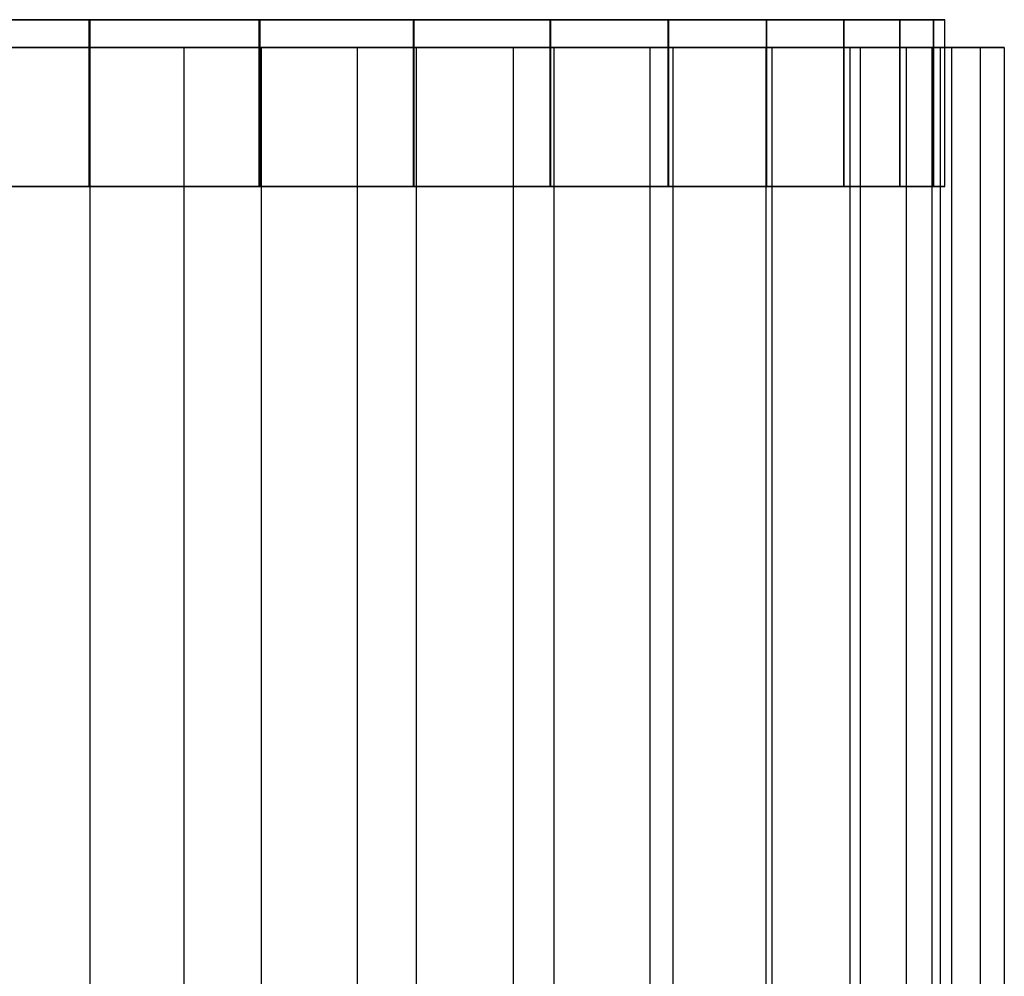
# Model space of a CAD drawing. Extents: x 0.1 to 11.9, y 0 to 2.7.
# Tile 19 of 20: x 7.9 to 9.3, y 1.4 to 2.7. Entities that reach past the tile are written whole.
import ezdxf

# ---------------------------------------------------------------- set-up
doc = ezdxf.new("R2010")
doc.units = 0
doc.header["$MEASUREMENT"] = 0
doc.layers.get('0').update_dxf_attribs({"color": 13, "linetype": 'CONTINUOUS'})

# ---------------------------------------------------------------- blocks, each defined once
blk = doc.blocks.new('ARIA_XL_STL')
at = {"color": 0}
for p, q in [((7.7499, 2.7437, 3.2393), (8.0107, 2.7437, 3.4292)), ((7.7499, 2.7437, 3.2393), (8.0107, 2.7437, 3.4292)), ((8.0121, 2.7437, 8.4988), (7.7515, 2.7437, 8.6889)), ((8.0121, 2.7437, 8.4988), (7.7515, 2.7437, 8.6889)), ((8.0107, 2.5075, 3.4292), (8.0107, 2.7437, 3.4292)), ((8.0107, 2.7437, 3.4292), (8.2514, 2.7437, 3.644)), ((8.0107, 2.5075, 3.4292), (8.0107, 2.7437, 3.4292)), ((8.0107, 2.7437, 3.4292), (8.2514, 2.7437, 3.644)), ((8.0121, 2.5075, 8.4988), (8.0121, 2.7437, 8.4988)), ((8.2527, 2.7437, 8.2839), (8.0121, 2.7437, 8.4988)), ((8.0121, 2.5075, 8.4988), (8.0121, 2.7437, 8.4988)), ((8.2527, 2.7437, 8.2839), (8.0121, 2.7437, 8.4988)), ((8.2514, 2.5075, 3.644), (8.2514, 2.7437, 3.644)), ((8.2514, 2.7437, 3.644), (8.4697, 2.7437, 3.8815)), ((8.2514, 2.5075, 3.644), (8.2514, 2.7437, 3.644)), ((8.2514, 2.7437, 3.644), (8.4697, 2.7437, 3.8815)), ((8.2527, 2.5075, 8.2839), (8.2527, 2.7437, 8.2839)), ((8.4709, 2.7437, 8.0462), (8.2527, 2.7437, 8.2839)), ((8.2527, 2.5075, 8.2839), (8.2527, 2.7437, 8.2839)), ((8.4709, 2.7437, 8.0462), (8.2527, 2.7437, 8.2839)), ((8.4697, 2.5075, 3.8815), (8.4697, 2.7437, 3.8815)), ((8.4697, 2.7437, 3.8815), (8.6634, 2.7437, 4.1394)), ((8.4697, 2.5075, 3.8815), (8.4697, 2.7437, 3.8815)), ((8.4697, 2.7437, 3.8815), (8.6634, 2.7437, 4.1394)), ((8.4709, 2.5075, 8.0462), (8.4709, 2.7437, 8.0462)), ((8.6644, 2.7437, 7.7882), (8.4709, 2.7437, 8.0462)), ((8.4709, 2.5075, 8.0462), (8.4709, 2.7437, 8.0462)), ((8.6644, 2.7437, 7.7882), (8.4709, 2.7437, 8.0462)), ((8.6634, 2.5075, 4.1394), (8.6634, 2.7437, 4.1394)), ((8.6634, 2.7437, 4.1394), (8.8307, 2.7437, 4.4153)), ((8.6634, 2.5075, 4.1394), (8.6634, 2.7437, 4.1394)), ((8.6634, 2.7437, 4.1394), (8.8307, 2.7437, 4.4153)), ((8.6644, 2.5075, 7.7882), (8.6644, 2.7437, 7.7882)), ((8.8315, 2.7437, 7.5122), (8.6644, 2.7437, 7.7882)), ((8.6644, 2.5075, 7.7882), (8.6644, 2.7437, 7.7882)), ((8.8315, 2.7437, 7.5122), (8.6644, 2.7437, 7.7882)), ((8.8307, 2.5075, 4.4153), (8.8307, 2.7437, 4.4153)), ((8.8307, 2.7437, 4.4153), (8.9698, 2.7437, 4.7063)), ((8.8307, 2.5075, 4.4153), (8.8307, 2.7437, 4.4153)), ((8.8307, 2.7437, 4.4153), (8.9698, 2.7437, 4.7063)), ((8.8315, 2.5075, 7.5122), (8.8315, 2.7437, 7.5122)), ((8.9705, 2.7437, 7.2211), (8.8315, 2.7437, 7.5122)), ((8.8315, 2.5075, 7.5122), (8.8315, 2.7437, 7.5122)), ((8.9705, 2.7437, 7.2211), (8.8315, 2.7437, 7.5122)), ((8.9698, 2.5075, 4.7063), (8.9698, 2.7437, 4.7063)), ((8.9698, 2.7437, 4.7063), (9.0795, 2.7437, 5.0097)), ((8.9698, 2.5075, 4.7063), (8.9698, 2.7437, 4.7063)), ((8.9698, 2.7437, 4.7063), (9.0795, 2.7437, 5.0097)), ((8.9705, 2.5075, 7.2211), (8.9705, 2.7437, 7.2211)), ((9.0801, 2.7437, 6.9177), (8.9705, 2.7437, 7.2211)), ((8.9705, 2.5075, 7.2211), (8.9705, 2.7437, 7.2211)), ((9.0801, 2.7437, 6.9177), (8.9705, 2.7437, 7.2211)), ((9.0795, 2.5075, 5.0097), (9.0795, 2.7437, 5.0097)), ((9.0795, 2.7437, 5.0097), (9.1587, 2.7437, 5.3224)), ((9.0795, 2.5075, 5.0097), (9.0795, 2.7437, 5.0097)), ((9.0795, 2.7437, 5.0097), (9.1587, 2.7437, 5.3224)), ((9.0801, 2.5075, 6.9177), (9.0801, 2.7437, 6.9177)), ((9.1591, 2.7437, 6.6049), (9.0801, 2.7437, 6.9177)), ((9.0801, 2.5075, 6.9177), (9.0801, 2.7437, 6.9177)), ((9.1591, 2.7437, 6.6049), (9.0801, 2.7437, 6.9177)), ((9.1587, 2.5075, 5.3224), (9.1587, 2.7437, 5.3224)), ((9.1587, 2.7437, 5.3224), (9.2065, 2.7437, 5.6415)), ((9.1587, 2.5075, 5.3224), (9.1587, 2.7437, 5.3224)), ((9.1587, 2.7437, 5.3224), (9.2065, 2.7437, 5.6415)), ((9.1591, 2.5075, 6.6049), (9.1591, 2.7437, 6.6049)), ((9.2067, 2.7437, 6.2859), (9.1591, 2.7437, 6.6049)), ((9.1591, 2.5075, 6.6049), (9.1591, 2.7437, 6.6049)), ((9.2067, 2.7437, 6.2859), (9.1591, 2.7437, 6.6049)), ((9.2065, 2.5075, 5.6415), (9.2065, 2.7437, 5.6415)), ((9.2065, 2.7437, 5.6415), (9.2226, 2.7437, 5.9636)), ((9.2065, 2.5075, 5.6415), (9.2065, 2.7437, 5.6415)), ((9.2065, 2.7437, 5.6415), (9.2226, 2.7437, 5.9636)), ((9.2067, 2.5075, 6.2859), (9.2067, 2.7437, 6.2859)), ((9.2226, 2.7437, 5.9636), (9.2067, 2.7437, 6.2859)), ((9.2067, 2.5075, 6.2859), (9.2067, 2.7437, 6.2859)), ((9.2226, 2.7437, 5.9636), (9.2067, 2.7437, 6.2859)), ((9.2226, 2.5075, 5.9636), (9.2226, 2.7437, 5.9636)), ((9.2226, 2.5075, 5.9636), (9.2226, 2.7437, 5.9636)), ((8.012, 2.7043, 3.4178), (7.7495, 2.7043, 3.2274)), ((7.7495, 2.7043, 8.7017), (8.012, 2.7043, 8.5113)), ((8.012, 2.7043, 3.4178), (7.7495, 2.7043, 3.2274)), ((7.7495, 2.7043, 8.7017), (8.012, 2.7043, 8.5113)), ((7.8763, 2.7043, 3.2179), (8.1444, 2.7043, 3.4254)), ((8.1444, 2.7043, 8.5037), (7.8763, 2.7043, 8.7112)), ((8.1444, 2.7043, 8.5037), (7.8763, 2.7043, 8.7112)), ((7.8763, 2.7043, 3.2179), (8.1444, 2.7043, 3.4254)), ((8.012, 0.6965, 3.4178), (8.012, 2.7043, 3.4178)), ((8.012, 0.6965, 3.4178), (8.012, 2.7043, 3.4178)), ((8.2544, 2.7043, 3.6333), (8.012, 2.7043, 3.4178)), ((8.012, 0.6965, 8.5113), (8.012, 2.7043, 8.5113)), ((8.012, 2.7043, 8.5113), (8.2544, 2.7043, 8.2958)), ((8.012, 0.6965, 8.5113), (8.012, 2.7043, 8.5113)), ((8.2544, 2.7043, 3.6333), (8.012, 2.7043, 3.4178)), ((8.012, 2.7043, 8.5113), (8.2544, 2.7043, 8.2958)), ((8.1444, 2.7043, 3.4254), (8.1444, 0.6177, 3.4254)), ((8.1444, 2.7043, 3.4254), (8.3901, 2.7043, 3.659)), ((8.1444, 2.7043, 3.4254), (8.1444, 0.6177, 3.4254)), ((8.3901, 2.7043, 8.2702), (8.1444, 2.7043, 8.5037)), ((8.1444, 2.7043, 8.5037), (8.1444, 0.6177, 8.5037)), ((8.1444, 2.7043, 8.5037), (8.1444, 0.6177, 8.5037)), ((8.3901, 2.7043, 8.2702), (8.1444, 2.7043, 8.5037)), ((8.1444, 2.7043, 3.4254), (8.3901, 2.7043, 3.659)), ((8.2544, 0.6965, 3.6333), (8.2544, 2.7043, 3.6333)), ((8.2544, 0.6965, 3.6333), (8.2544, 2.7043, 3.6333)), ((8.4742, 2.7043, 3.8718), (8.2544, 2.7043, 3.6333)), ((8.2544, 0.6965, 8.2958), (8.2544, 2.7043, 8.2958)), ((8.2544, 2.7043, 8.2958), (8.4742, 2.7043, 8.0573)), ((8.2544, 0.6965, 8.2958), (8.2544, 2.7043, 8.2958)), ((8.4742, 2.7043, 3.8718), (8.2544, 2.7043, 3.6333)), ((8.2544, 2.7043, 8.2958), (8.4742, 2.7043, 8.0573)), ((8.3901, 2.7043, 3.659), (8.3901, 0.6177, 3.659)), ((8.3901, 2.7043, 3.659), (8.6109, 2.7043, 3.9162)), ((8.3901, 2.7043, 3.659), (8.3901, 0.6177, 3.659)), ((8.6109, 2.7043, 8.013), (8.3901, 2.7043, 8.2702)), ((8.3901, 2.7043, 8.2702), (8.3901, 0.6177, 8.2702)), ((8.3901, 2.7043, 8.2702), (8.3901, 0.6177, 8.2702)), ((8.6109, 2.7043, 8.013), (8.3901, 2.7043, 8.2702)), ((8.3901, 2.7043, 3.659), (8.6109, 2.7043, 3.9162)), ((8.4742, 0.6965, 3.8718), (8.4742, 2.7043, 3.8718)), ((8.4742, 0.6965, 3.8718), (8.4742, 2.7043, 3.8718)), ((8.6693, 2.7043, 4.1309), (8.4742, 2.7043, 3.8718)), ((8.4742, 0.6965, 8.0573), (8.4742, 2.7043, 8.0573)), ((8.4742, 2.7043, 8.0573), (8.6693, 2.7043, 7.7982)), ((8.4742, 0.6965, 8.0573), (8.4742, 2.7043, 8.0573)), ((8.6693, 2.7043, 4.1309), (8.4742, 2.7043, 3.8718)), ((8.4742, 2.7043, 8.0573), (8.6693, 2.7043, 7.7982)), ((8.6109, 2.7043, 3.9162), (8.6109, 0.6177, 3.9162)), ((8.6109, 2.7043, 3.9162), (8.8045, 2.7043, 4.1944)), ((8.6109, 2.7043, 3.9162), (8.6109, 0.6177, 3.9162)), ((8.8045, 2.7043, 7.7347), (8.6109, 2.7043, 8.013)), ((8.6109, 2.7043, 8.013), (8.6109, 0.6177, 8.013)), ((8.6109, 2.7043, 8.013), (8.6109, 0.6177, 8.013)), ((8.8045, 2.7043, 7.7347), (8.6109, 2.7043, 8.013)), ((8.6109, 2.7043, 3.9162), (8.8045, 2.7043, 4.1944)), ((8.6693, 0.6965, 4.1309), (8.6693, 2.7043, 4.1309)), ((8.6693, 0.6965, 4.1309), (8.6693, 2.7043, 4.1309)), ((8.8378, 2.7043, 4.4081), (8.6693, 2.7043, 4.1309)), ((8.6693, 0.6965, 7.7982), (8.6693, 2.7043, 7.7982)), ((8.6693, 2.7043, 7.7982), (8.8378, 2.7043, 7.5211)), ((8.6693, 0.6965, 7.7982), (8.6693, 2.7043, 7.7982)), ((8.8378, 2.7043, 4.4081), (8.6693, 2.7043, 4.1309)), ((8.6693, 2.7043, 7.7982), (8.8378, 2.7043, 7.5211)), ((8.8045, 2.7043, 4.1944), (8.8045, 0.6177, 4.1944)), ((8.8045, 2.7043, 4.1944), (8.969, 2.7043, 4.4908)), ((8.8045, 2.7043, 4.1944), (8.8045, 0.6177, 4.1944)), ((8.969, 2.7043, 7.4383), (8.8045, 2.7043, 7.7347)), ((8.8045, 2.7043, 7.7347), (8.8045, 0.6177, 7.7347)), ((8.8045, 2.7043, 7.7347), (8.8045, 0.6177, 7.7347)), ((8.969, 2.7043, 7.4383), (8.8045, 2.7043, 7.7347)), ((8.8045, 2.7043, 4.1944), (8.969, 2.7043, 4.4908)), ((8.8378, 0.6965, 4.4081), (8.8378, 2.7043, 4.4081)), ((8.8378, 0.6965, 4.4081), (8.8378, 2.7043, 4.4081)), ((8.9779, 2.7043, 4.7005), (8.8378, 2.7043, 4.4081)), ((8.8378, 0.6965, 7.5211), (8.8378, 2.7043, 7.5211)), ((8.8378, 2.7043, 7.5211), (8.9779, 2.7043, 7.2286)), ((8.8378, 0.6965, 7.5211), (8.8378, 2.7043, 7.5211)), ((8.9779, 2.7043, 4.7005), (8.8378, 2.7043, 4.4081)), ((8.8378, 2.7043, 7.5211), (8.9779, 2.7043, 7.2286)), ((8.969, 2.7043, 4.4908), (8.969, 0.6177, 4.4908)), ((8.969, 2.7043, 4.4908), (9.1027, 2.7043, 4.8023)), ((8.969, 2.7043, 4.4908), (8.969, 0.6177, 4.4908)), ((9.1027, 2.7043, 7.1268), (8.969, 2.7043, 7.4383)), ((8.969, 2.7043, 7.4383), (8.969, 0.6177, 7.4383)), ((8.969, 2.7043, 7.4383), (8.969, 0.6177, 7.4383)), ((9.1027, 2.7043, 7.1268), (8.969, 2.7043, 7.4383)), ((8.969, 2.7043, 4.4908), (9.1027, 2.7043, 4.8023)), ((8.9779, 0.6965, 4.7005), (8.9779, 2.7043, 4.7005)), ((8.9779, 0.6965, 4.7005), (8.9779, 2.7043, 4.7005)), ((9.0884, 2.7043, 5.0055), (8.9779, 2.7043, 4.7005)), ((8.9779, 0.6965, 7.2286), (8.9779, 2.7043, 7.2286)), ((8.9779, 2.7043, 7.2286), (9.0884, 2.7043, 6.9236)), ((8.9779, 0.6965, 7.2286), (8.9779, 2.7043, 7.2286)), ((9.0884, 2.7043, 5.0055), (8.9779, 2.7043, 4.7005)), ((8.9779, 2.7043, 7.2286), (9.0884, 2.7043, 6.9236)), ((9.0884, 0.6965, 5.0055), (9.0884, 2.7043, 5.0055)), ((9.0884, 0.6965, 5.0055), (9.0884, 2.7043, 5.0055)), ((9.1681, 2.7043, 5.3199), (9.0884, 2.7043, 5.0055)), ((9.0884, 0.6965, 6.9236), (9.0884, 2.7043, 6.9236)), ((9.0884, 2.7043, 6.9236), (9.1681, 2.7043, 6.6092)), ((9.0884, 0.6965, 6.9236), (9.0884, 2.7043, 6.9236)), ((9.1681, 2.7043, 5.3199), (9.0884, 2.7043, 5.0055)), ((9.0884, 2.7043, 6.9236), (9.1681, 2.7043, 6.6092)), ((9.1027, 2.7043, 4.8023), (9.1027, 0.6177, 4.8023)), ((9.1027, 2.7043, 4.8023), (9.2042, 2.7043, 5.1258)), ((9.1027, 2.7043, 4.8023), (9.1027, 0.6177, 4.8023)), ((9.2042, 2.7043, 6.8034), (9.1027, 2.7043, 7.1268)), ((9.1027, 2.7043, 7.1268), (9.1027, 0.6177, 7.1268)), ((9.1027, 2.7043, 7.1268), (9.1027, 0.6177, 7.1268)), ((9.2042, 2.7043, 6.8034), (9.1027, 2.7043, 7.1268)), ((9.1027, 2.7043, 4.8023), (9.2042, 2.7043, 5.1258)), ((9.1681, 0.6965, 5.3199), (9.1681, 2.7043, 5.3199)), ((9.1681, 0.6965, 5.3199), (9.1681, 2.7043, 5.3199)), ((9.2162, 2.7043, 5.6406), (9.1681, 2.7043, 5.3199)), ((9.1681, 0.6965, 6.6092), (9.1681, 2.7043, 6.6092)), ((9.1681, 2.7043, 6.6092), (9.2162, 2.7043, 6.2885)), ((9.1681, 0.6965, 6.6092), (9.1681, 2.7043, 6.6092)), ((9.2162, 2.7043, 5.6406), (9.1681, 2.7043, 5.3199)), ((9.1681, 2.7043, 6.6092), (9.2162, 2.7043, 6.2885)), ((9.2042, 2.7043, 5.1258), (9.2042, 0.6177, 5.1258)), ((9.2042, 2.7043, 5.1258), (9.2724, 2.7043, 5.4578)), ((9.2042, 2.7043, 5.1258), (9.2042, 0.6177, 5.1258)), ((9.2724, 2.7043, 6.4713), (9.2042, 2.7043, 6.8034)), ((9.2042, 2.7043, 6.8034), (9.2042, 0.6177, 6.8034)), ((9.2042, 2.7043, 6.8034), (9.2042, 0.6177, 6.8034)), ((9.2724, 2.7043, 6.4713), (9.2042, 2.7043, 6.8034)), ((9.2042, 2.7043, 5.1258), (9.2724, 2.7043, 5.4578)), ((9.2162, 0.6965, 5.6406), (9.2162, 2.7043, 5.6406)), ((9.2162, 0.6965, 5.6406), (9.2162, 2.7043, 5.6406)), ((9.2323, 2.7043, 5.9646), (9.2162, 2.7043, 5.6406)), ((9.2162, 0.6965, 6.2885), (9.2162, 2.7043, 6.2885)), ((9.2162, 2.7043, 6.2885), (9.2323, 2.7043, 5.9646)), ((9.2162, 0.6965, 6.2885), (9.2162, 2.7043, 6.2885)), ((9.2323, 2.7043, 5.9646), (9.2162, 2.7043, 5.6406)), ((9.2162, 2.7043, 6.2885), (9.2323, 2.7043, 5.9646)), ((9.2323, 0.6965, 5.9646), (9.2323, 2.7043, 5.9646)), ((9.2323, 0.6965, 5.9646), (9.2323, 2.7043, 5.9646)), ((9.2724, 2.7043, 5.4578), (9.2724, 0.6177, 5.4578)), ((9.2724, 2.7043, 5.4578), (9.3067, 2.7043, 5.7951)), ((9.2724, 2.7043, 5.4578), (9.2724, 0.6177, 5.4578)), ((9.3067, 2.7043, 6.1341), (9.2724, 2.7043, 6.4713)), ((9.2724, 2.7043, 6.4713), (9.2724, 0.6177, 6.4713)), ((9.2724, 2.7043, 6.4713), (9.2724, 0.6177, 6.4713)), ((9.3067, 2.7043, 6.1341), (9.2724, 2.7043, 6.4713)), ((9.2724, 2.7043, 5.4578), (9.3067, 2.7043, 5.7951)), ((9.3067, 2.7043, 5.7951), (9.3067, 0.6177, 5.7951)), ((9.3067, 2.7043, 5.7951), (9.3067, 2.7043, 6.1341)), ((9.3067, 2.7043, 6.1341), (9.3067, 0.6177, 6.1341)), ((9.3067, 2.7043, 5.7951), (9.3067, 0.6177, 5.7951)), ((9.3067, 2.7043, 6.1341), (9.3067, 0.6177, 6.1341)), ((9.3067, 2.7043, 5.7951), (9.3067, 2.7043, 6.1341)), ((8.0107, 2.5075, 3.4292), (7.7499, 2.5075, 3.2393)), ((8.0107, 2.5075, 3.4292), (7.7499, 2.5075, 3.2393)), ((7.7515, 2.5075, 8.6889), (8.0121, 2.5075, 8.4988)), ((7.7515, 2.5075, 8.6889), (8.0121, 2.5075, 8.4988)), ((8.2514, 2.5075, 3.644), (8.0107, 2.5075, 3.4292)), ((8.2514, 2.5075, 3.644), (8.0107, 2.5075, 3.4292)), ((8.0121, 2.5075, 8.4988), (8.2527, 2.5075, 8.2839)), ((8.0121, 2.5075, 8.4988), (8.2527, 2.5075, 8.2839)), ((8.4697, 2.5075, 3.8815), (8.2514, 2.5075, 3.644)), ((8.4697, 2.5075, 3.8815), (8.2514, 2.5075, 3.644)), ((8.2527, 2.5075, 8.2839), (8.4709, 2.5075, 8.0462)), ((8.2527, 2.5075, 8.2839), (8.4709, 2.5075, 8.0462)), ((8.6634, 2.5075, 4.1394), (8.4697, 2.5075, 3.8815)), ((8.6634, 2.5075, 4.1394), (8.4697, 2.5075, 3.8815)), ((8.4709, 2.5075, 8.0462), (8.6644, 2.5075, 7.7882)), ((8.4709, 2.5075, 8.0462), (8.6644, 2.5075, 7.7882)), ((8.8307, 2.5075, 4.4153), (8.6634, 2.5075, 4.1394)), ((8.8307, 2.5075, 4.4153), (8.6634, 2.5075, 4.1394)), ((8.6644, 2.5075, 7.7882), (8.8315, 2.5075, 7.5122)), ((8.6644, 2.5075, 7.7882), (8.8315, 2.5075, 7.5122)), ((8.9698, 2.5075, 4.7063), (8.8307, 2.5075, 4.4153)), ((8.9698, 2.5075, 4.7063), (8.8307, 2.5075, 4.4153)), ((8.8315, 2.5075, 7.5122), (8.9705, 2.5075, 7.2211)), ((8.8315, 2.5075, 7.5122), (8.9705, 2.5075, 7.2211)), ((9.0795, 2.5075, 5.0097), (8.9698, 2.5075, 4.7063)), ((9.0795, 2.5075, 5.0097), (8.9698, 2.5075, 4.7063)), ((8.9705, 2.5075, 7.2211), (9.0801, 2.5075, 6.9177)), ((8.9705, 2.5075, 7.2211), (9.0801, 2.5075, 6.9177)), ((9.1587, 2.5075, 5.3224), (9.0795, 2.5075, 5.0097)), ((9.1587, 2.5075, 5.3224), (9.0795, 2.5075, 5.0097)), ((9.0801, 2.5075, 6.9177), (9.1591, 2.5075, 6.6049)), ((9.0801, 2.5075, 6.9177), (9.1591, 2.5075, 6.6049)), ((9.2065, 2.5075, 5.6415), (9.1587, 2.5075, 5.3224)), ((9.2065, 2.5075, 5.6415), (9.1587, 2.5075, 5.3224)), ((9.1591, 2.5075, 6.6049), (9.2067, 2.5075, 6.2859)), ((9.1591, 2.5075, 6.6049), (9.2067, 2.5075, 6.2859)), ((9.2226, 2.5075, 5.9636), (9.2065, 2.5075, 5.6415)), ((9.2226, 2.5075, 5.9636), (9.2065, 2.5075, 5.6415)), ((9.2067, 2.5075, 6.2859), (9.2226, 2.5075, 5.9636)), ((9.2067, 2.5075, 6.2859), (9.2226, 2.5075, 5.9636))]:
    blk.add_line(p, q, dxfattribs=at)
blk = doc.blocks.new('GRUPUJ_3')
at = {"color": 0}
blk.add_blockref('ARIA_XL_STL', (-0.0591, -0.0341, -0.0591), dxfattribs=at)

msp = doc.modelspace()

# ---------------------------------------------------------------- block references
at = {"color": 0}
msp.add_blockref('GRUPUJ_3', (0.0591, 0.0341, 0.0591), dxfattribs=at)

doc.saveas('drawing.dxf')
